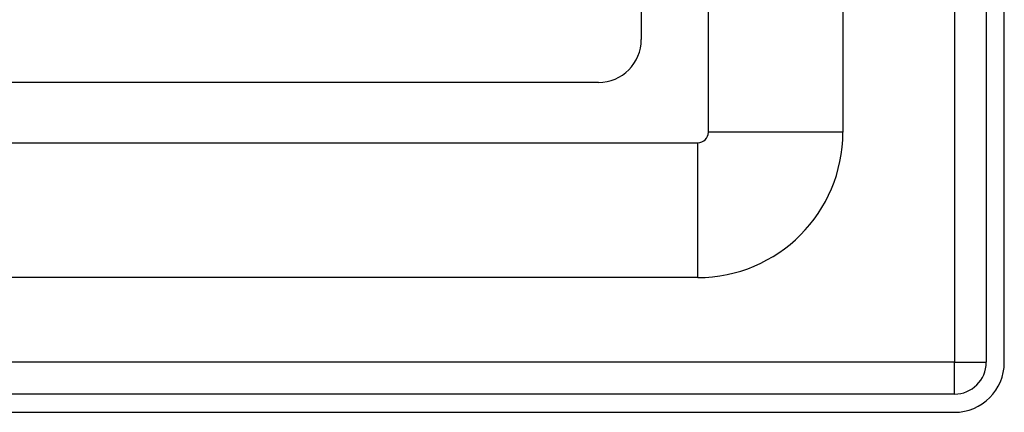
# Model space of a CAD drawing. Header units: inches. Extents: x 2.8 to 76.4, y 4.6 to 40.7.
# Tile 11 of 69: x 15.8 to 18.7, y 15 to 16.1. Entities that reach past the tile are written whole.
import ezdxf

# ---------------------------------------------------------------- set-up
doc = ezdxf.new("R2010")
doc.units = ezdxf.units.IN
doc.header["$MEASUREMENT"] = 0
doc.layers.add('Visible Edges(ANSI)', color=7, linetype='Continuous', lineweight=25)
doc.layers.add('Visible Tangent Edges(ANSI)', color=7, linetype='Continuous', lineweight=25)

msp = doc.modelspace()

# ---------------------------------------------------------------- linework, layer by layer
at = {"layer": 'Visible Edges(ANSI)'}
for p, q in [((17.6576, 29.6809), (17.6576, 16.0559)), ((17.854, 15.7853), (17.854, 18.7819)), ((18.2477, 17.9669), (18.2477, 15.7853)), ((18.6671, 17.6239), (18.6671, 15.1129)), ((18.7201, 15.1129), (18.7201, 17.6239)), ((17.5326, 15.9309), (3.9076, 15.9309)), ((3.6788, 15.7543), (17.823, 15.7543)), ((17.823, 15.3606), (3.6788, 15.3606)), ((18.5741, 15.0199), (2.9481, 15.0199)), ((2.9481, 14.9669), (18.5741, 14.9669))]:
    msp.add_line(p, q, dxfattribs=at)
for centre, radius in [((17.5326, 16.0559), 0.125), ((17.823, 15.7853), 0.031), ((17.823, 15.7853), 0.4247), ((18.5741, 15.1129), 0.093), ((18.5741, 15.1129), 0.146)]:
    msp.add_arc(centre, radius, 270, 0, dxfattribs=at)
at = {"layer": 'Visible Tangent Edges(ANSI)'}
for p, q in [((18.5741, 17.6952), (18.5741, 15.1129)), ((18.2477, 15.7853), (17.854, 15.7853)), ((17.823, 15.3606), (17.823, 15.7543)), ((18.5741, 15.1129), (2.9481, 15.1129)), ((18.5741, 15.0199), (18.5741, 15.1129)), ((18.5741, 15.1129), (18.6671, 15.1129))]:
    msp.add_line(p, q, dxfattribs=at)

doc.saveas('drawing.dxf')
